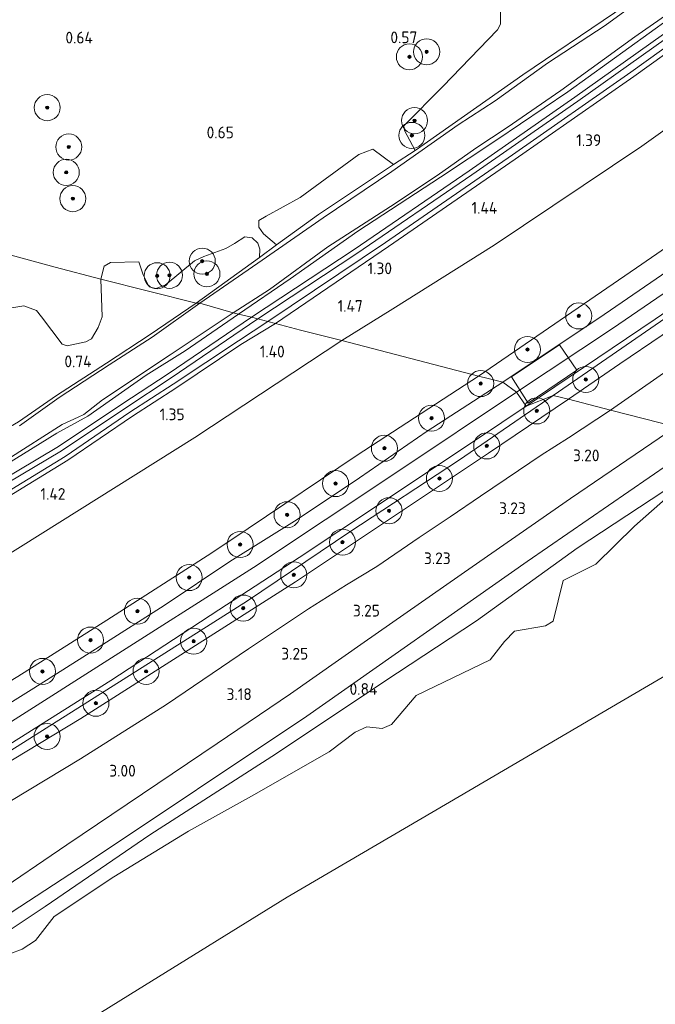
# Model space of a CAD drawing. Extents: x 130905 to 137824, y 412333 to 417928.
# Tile 99 of 256: x 132992 to 133089, y 413703 to 413854. Entities that reach past the tile are written whole.
import ezdxf
from ezdxf.enums import TextEntityAlignment as Align
from ezdxf.lldxf.tags import DXFTag

# ---------------------------------------------------------------- set-up
doc = ezdxf.new("R2010")
doc.units = 0
for name, color, linetype, lineweight in [('B-ME-BC-BETONVORM-GV', 50, 'Continuous', 18), ('B-ME-GR-BOOM-S', 90, 'Continuous', 25), ('B-ME-GR-GRAS-GV', 60, 'Continuous', 13), ('B-ME-GR-MOERAS-GV', 120, 'Continuous', 13), ('B-ME-GR-RIET-GV', 120, 'Continuous', 13), ('B-ME-GW-TALUD_KRUIN-G', 90, 'Continuous', 18), ('B-ME-GW-TALUD_TEEN-G', 90, 'Continuous', 18), ('B-ME-IE-TERREINAFSCHEIDING_KUNSTMATIG_HEKWERK-G', 20, 'IE-TERREINAFSCHEIDING-KUNSTMATIG', 18), ('B-ME-KG-GRENS_OPNAME-G', 210, 'KG-OPNAME', 18), ('B-ME-OB-OEVERVOORZIENING-G', 7, 'Continuous', 18), ('B-ME-OG-WATER_KANAAL-GV', 120, 'Continuous', 18), ('B-ME-OG-WATER_SLOOT-G', 120, 'Continuous', 18), ('B-ME-OG-WATER_SLOOT-GV', 120, 'Continuous', 18), ('B-ME-VH-VERHARDING_ASFALT-GV', 252, 'Continuous', 18), ('B-ME-VH-VERHARDING_GESLOTEN-GV', 252, 'Continuous', 18), ('B-ME-WH-WINTERBED-G', 150, 'WH-WINTERBED', 18), ('X-XX-AL-HOOGTELABEL-S', 7, 'Continuous', 25)]:
    doc.layers.add(name, color=color, linetype=linetype, lineweight=lineweight)
doc.styles.add('NLCS-ISO-ANNOTATIVE-T18', font='NLCS-ISO.ttf', dxfattribs={"height": 1.8})
doc.styles.get("Standard").update_dxf_attribs({"font": 'arial.ttf'})
doc.linetypes.add('IE-TERREINAFSCHEIDING-KUNSTMATIG', pattern='A,4,[82,NLCS.SHX,S=0.75,R=90,X=0,Y=0],4,-2', length=10)
tags = doc.linetypes.add('KG-OPNAME', pattern='A,5.5,-2,["O",Standard,S=1.8,R=0,X=-0.5,Y=-0.9],-2,5.5,-2,[5,NLCS.SHX,S=0.75,R=0,X=0,Y=0],-2', length=19).pattern_tags.tags
tags[6] = DXFTag(74, 10)
tags = doc.linetypes.add('WH-WINTERBED', pattern='A,6,-3.5,["WB",Standard,S=1.8,R=0,X=-1.5,Y=-0.9],-3.5,6,-3.5,6,-3.5,6,-3.5,6,-3.5', length=51).pattern_tags.tags
tags[6] = DXFTag(74, 10)

# ---------------------------------------------------------------- blocks, each defined once
blk = doc.blocks.new('SAL-HOOGTELABEL-SO')
at = {"color": 0, "linetype": 'ByBlock', "lineweight": -2, "style": 'NLCS-ISO-ANNOTATIVE-T18'}
blk.add_attdef('HOOGTE', text='', height=1.8, dxfattribs=at).set_placement((2.79, 0), align=Align.RIGHT)
blk = doc.blocks.new('SGR-BOOM_01-SO')
at = {"linetype": 'ByBlock', "lineweight": 18}
h = blk.add_hatch(color=0, dxfattribs=at)
h.dxf.hatch_style = 1
edge = h.paths.add_edge_path()
edge.add_arc((0, 0), 0.25, 0, 360)
at = {"color": 0, "linetype": 'ByBlock', "lineweight": 18}
for radius in [2, 0.25]:
    blk.add_circle((0, 0), radius, dxfattribs=at)

msp = doc.modelspace()

# ---------------------------------------------------------------- linework, layer by layer
at = {"layer": 'B-ME-BC-BETONVORM-GV'}
for points in [[(133043.44, 413817.677, 0.957), (133028.285, 413807.643, 1.062), (133027.282, 413807.916, 1.057), (133043.021, 413818.301, 0.957), (133060.675, 413830.345, 0.957), (133076.929, 413841.656, 0.957), (133096.363, 413855.462, 0.957), (133109.171, 413864.717, 0.919), (133121.794, 413873.77, 0.857), (133134.281, 413882.87, 0.857), (133156.952, 413899.849, 0.954), (133157.403, 413899.247, 0.954), (133134.727, 413882.265, 0.857), (133122.234, 413873.16, 0.857), (133109.61, 413864.107, 0.919), (133096.8, 413854.851, 0.957), (133077.362, 413841.042, 0.957), (133061.102, 413829.726, 0.957)], [(133048.3, 413818.726, 1.057), (133030.957, 413806.917, 1.057), (133029.792, 413807.234, 1.053), (133047.855, 413819.376, 1.057), (133067.325, 413832.802, 1.045), (133085.516, 413845.47, 1.033), (133107.009, 413860.974, 1.033), (133121.304, 413871.11, 0.987), (133142.429, 413886.549, 0.987), (133158.185, 413898.186, 1.087), (133158.653, 413897.552, 1.087), (133142.895, 413885.914, 0.987), (133121.765, 413870.471, 0.987), (133107.468, 413860.334, 1.033), (133085.972, 413844.827, 1.033), (133067.773, 413832.154, 1.045)]]:
    msp.add_polyline3d(points, close=True, dxfattribs=at)
for points in [[(132926.401, 413747.671, 0.818), (132940.413, 413755.38, 0.848), (132961.476, 413766.934, 0.908), (132978.862, 413776.876, 1.006), (132997.696, 413788.082, 0.931), (133007.415, 413794.539, 0.964), (133014.501, 413799.233, 0.93), (133027.282, 413807.916, 1.057), (133028.285, 413807.643, 1.062), (133014.94, 413798.577, 0.93), (133007.851, 413793.882, 0.964), (132998.116, 413787.414, 0.931), (132979.26, 413776.194, 1.006), (132961.862, 413766.246, 0.908), (132940.793, 413754.689, 0.848), (132926.781, 413746.979, 0.818)], [(132927.322, 413745.963, 0.953), (132941.338, 413753.628, 0.884), (132962.285, 413765.348, 1), (132979.799, 413774.973, 0.972), (132998.72, 413786.557, 0.825), (133008.646, 413793.333, 0.978), (133015.291, 413797.623, 0.989), (133025.287, 413804.293, 1.045), (133029.792, 413807.234, 1.053), (133030.957, 413806.917, 1.057), (133025.669, 413803.695, 1.045), (133015.681, 413797.03, 0.99), (133009.039, 413792.742, 0.979), (132999.106, 413785.961, 0.825), (132980.155, 413774.359, 0.973), (132962.629, 413764.728, 1.001), (132941.682, 413753.007, 0.884), (132927.665, 413745.342, 0.953)]]:
    msp.add_polyline3d(points, dxfattribs=at)
at = {"layer": 'B-ME-GR-GRAS-GV'}
for points in [[(133047.855, 413819.376, 1.057), (133029.792, 413807.234, 1.053), (133028.285, 413807.643, 1.062), (133043.44, 413817.677, 0.957), (133061.102, 413829.726, 0.957), (133077.362, 413841.042, 0.957), (133096.8, 413854.851, 0.957), (133109.61, 413864.107, 0.919), (133122.234, 413873.16, 0.857), (133134.727, 413882.265, 0.857), (133157.403, 413899.247, 0.954), (133158.185, 413898.186, 1.087), (133142.429, 413886.549, 0.987), (133121.304, 413871.11, 0.987), (133107.009, 413860.974, 1.033), (133085.516, 413845.47, 1.033), (133067.325, 413832.802, 1.045)], [(133048.979, 413809.211, 2.097), (133041.153, 413804.336, 2.085), (133034.814, 413805.937, 1.262), (133030.957, 413806.917, 1.057), (133048.3, 413818.726, 1.057), (133067.773, 413832.154, 1.045), (133085.972, 413844.827, 1.033), (133107.468, 413860.334, 1.033), (133121.765, 413870.471, 0.987), (133142.895, 413885.914, 0.987), (133158.653, 413897.552, 1.087), (133160.231, 413895.419, 1.001), (133164.743, 413889.324, 2.347), (133149.661, 413877.927, 2.385), (133126.098, 413861.255, 2.335), (133109.205, 413849.861, 2.21), (133087.171, 413834.123, 2.285), (133064.55, 413818.951, 2.26)], [(133086.386, 413815.479, 5.721), (133062.124, 413798.878, 5.736), (133041.153, 413804.336, 2.085), (133048.979, 413809.211, 2.097), (133064.55, 413818.951, 2.26), (133087.171, 413834.123, 2.285), (133109.205, 413849.861, 2.21), (133126.098, 413861.255, 2.335), (133149.661, 413877.927, 2.385), (133164.743, 413889.324, 2.347), (133173.417, 413877.608, 5.594), (133143.959, 413856.092, 5.712), (133114.142, 413834.602, 5.693)], [(133070.796, 413801.281, 6.275), (133065.872, 413797.912, 6.275), (133063.627, 413798.491, 5.874), (133062.124, 413798.878, 5.736), (133086.386, 413815.479, 5.721), (133114.142, 413834.602, 5.693), (133143.959, 413856.092, 5.712), (133173.417, 413877.608, 5.594), (133175.097, 413875.338, 6.119), (133147.425, 413854.809, 6.098), (133130.307, 413842.445, 6.127), (133113.188, 413830.08, 6.155), (133080.578, 413807.779, 6.408)], [(133150.781, 413847.533, 5.694), (133149.179, 413846.369, 5.68), (133150.654, 413844.457, 5.68), (133152.388, 413845.696, 5.68), (133153.519, 413844.586, 5.559), (133152.113, 413843.681, 5.561), (133151.373, 413843.76, 5.561), (133150.959, 413843.77, 5.561), (133150.464, 413843.958, 5.561), (133149.839, 413844.482, 5.561), (133148.818, 413845.827, 5.662), (133147.738, 413846.719, 5.825), (133146.537, 413846.395, 5.975), (133144.54, 413845.319, 6.037), (133129.592, 413834.524, 5.962), (133114.118, 413823.645, 6.025), (133098.271, 413812.896, 6.062), (133073.599, 413795.887, 6.062), (133069.417, 413794.238, 6.188), (133089.248, 413807.615, 6.198), (133110.997, 413822.52, 6.198), (133139.231, 413842.364, 6.085), (133147.412, 413848.514, 6.098), (133149.031, 413849.715, 5.974)], [(133083.799, 413800.729, 5.578), (133075.947, 413795.315, 5.596), (133073.599, 413795.887, 6.062), (133098.271, 413812.896, 6.062), (133114.118, 413823.645, 6.025), (133129.592, 413834.524, 5.962), (133144.54, 413845.319, 6.037), (133146.537, 413846.395, 5.975), (133147.738, 413846.719, 5.825), (133148.818, 413845.827, 5.662), (133145.94, 413843.83, 5.468), (133126.943, 413830.31, 5.269), (133103.319, 413813.93, 5.461)]]:
    msp.add_polyline3d(points, close=True, dxfattribs=at)
for points in [[(133095.476, 413862.821, 0.563), (133081.562, 413852.637, 0.563), (133072.721, 413846.878, 0.563), (133064.666, 413841.073, 0.563), (133058.988, 413837.431, 0.563), (133048.806, 413830.233, 0.563), (133038.284, 413823.154, 0.563), (133028.944, 413816.673, 0.563), (133019.385, 413810.059, 0.563), (133018.793, 413810.047, 0.653), (133028.529, 413817.04, 0.76), (133031.143, 413818.988, 0.785), (133037.597, 413823.642, 0.885), (133049.095, 413831.348, 0.823), (133052.382, 413833.489, 0.823), (133054.282, 413834.823, 0.823), (133068.915, 413845.099, 0.823), (133082.968, 413854.587, 0.885), (133100.944, 413867.662, 0.86)], [(133103.895, 413862.789, 0.853), (133075.816, 413842.469, 0.928), (133064.959, 413835.088, 0.916), (133056.273, 413829.375, 0.941), (133043.593, 413821.086, 0.916), (133033.25, 413813.811, 0.853), (133025.303, 413808.369, 0.866), (133024.454, 413808.573, 0.563), (133030.04, 413812.171, 0.563), (133038.983, 413818.714, 0.563), (133048.626, 413824.861, 0.563), (133055.779, 413829.665, 0.563), (133061.738, 413833.838, 0.563), (133066.543, 413837.003, 0.563), (133074.768, 413842.692, 0.563), (133086.126, 413850.908, 0.563), (133094.179, 413856.6, 0.563)], [(133096.363, 413855.462, 0.957), (133076.929, 413841.656, 0.957), (133060.675, 413830.345, 0.957), (133043.021, 413818.301, 0.957), (133027.282, 413807.916, 1.057), (133025.303, 413808.369, 0.866), (133033.25, 413813.811, 0.853), (133043.593, 413821.086, 0.916), (133056.273, 413829.375, 0.941), (133064.959, 413835.088, 0.916), (133075.816, 413842.469, 0.928), (133103.895, 413862.789, 0.853)], [(133101, 413806.653, 3.65), (133082.358, 413793.663, 3.689), (133075.947, 413795.315, 5.596), (133083.799, 413800.729, 5.578), (133103.319, 413813.93, 5.461)], [(132991.558, 413791.862, 0.737), (132997.354, 413795.885, 0.761), (133005.026, 413800.864, 0.713), (133011.723, 413805.24, 0.701), (133018.793, 413810.047, 0.653), (133019.385, 413810.059, 0.563), (133012.073, 413804.828, 0.563), (133005.454, 413800.571, 0.563), (132997.781, 413795.607, 0.563), (132991.679, 413791.254, 0.563)], [(132926.238, 413750.346, 0.563), (132939.526, 413757.373, 0.563), (132948.31, 413762.371, 0.563), (132959.018, 413768.183, 0.563), (132972.265, 413775.473, 0.563), (132980.89, 413780.564, 0.563), (132989.887, 413786.116, 0.563), (132998.231, 413791.438, 0.563), (133000.708, 413792.576, 0.563), (133001.579, 413792.996, 0.563), (133004.412, 413795.209, 0.563), (133014.807, 413802.142, 0.563), (133024.454, 413808.573, 0.563), (133025.303, 413808.369, 0.866), (133017.09, 413802.747, 0.935), (133011.149, 413799.007, 0.935), (133002.198, 413792.714, 0.935), (132997.435, 413790.107, 0.935), (132982.05, 413780.627, 0.935), (132969.939, 413773.631, 0.948), (132957.407, 413766.746, 0.91), (132941.223, 413757.825, 0.91), (132924.145, 413748.59, 0.898)], [(132924.145, 413748.59, 0.898), (132941.223, 413757.825, 0.91), (132957.407, 413766.746, 0.91), (132969.939, 413773.631, 0.948), (132982.05, 413780.627, 0.935), (132997.435, 413790.107, 0.935), (133002.198, 413792.714, 0.935), (133011.149, 413799.007, 0.935), (133017.09, 413802.747, 0.935), (133025.303, 413808.369, 0.866), (133027.282, 413807.916, 1.057), (133014.501, 413799.233, 0.93), (133007.415, 413794.539, 0.964), (132997.696, 413788.082, 0.931), (132978.862, 413776.876, 1.006), (132961.476, 413766.934, 0.908), (132940.413, 413755.38, 0.848), (132926.401, 413747.671, 0.818)], [(132927.665, 413745.342, 0.953), (132941.682, 413753.007, 0.884), (132962.629, 413764.728, 1.001), (132980.155, 413774.359, 0.973), (132999.106, 413785.961, 0.825), (133009.039, 413792.742, 0.979), (133015.681, 413797.03, 0.99), (133025.669, 413803.695, 1.045), (133030.957, 413806.917, 1.057), (133034.814, 413805.937, 1.262), (133041.153, 413804.336, 2.085), (133018.605, 413789.425, 2.035), (132988.839, 413770.78, 1.985), (132969.027, 413759.166, 1.822), (132939.097, 413741.742, 1.722), (132919.173, 413731.063, 1.635)], [(132926.781, 413746.979, 0.818), (132940.793, 413754.689, 0.848), (132961.862, 413766.246, 0.908), (132979.26, 413776.194, 1.006), (132998.116, 413787.414, 0.931), (133007.851, 413793.882, 0.964), (133014.94, 413798.577, 0.93), (133028.285, 413807.643, 1.062), (133029.792, 413807.234, 1.053), (133025.287, 413804.293, 1.045), (133015.291, 413797.623, 0.989), (133008.646, 413793.333, 0.978), (132998.72, 413786.557, 0.825), (132979.799, 413774.973, 0.972), (132962.285, 413765.348, 1), (132941.338, 413753.628, 0.884), (132927.322, 413745.963, 0.953)], [(133092.397, 413791.075, 3.028), (133082.358, 413793.663, 3.689), (133101, 413806.653, 3.65)], [(132919.173, 413731.063, 1.635), (132939.097, 413741.742, 1.722), (132969.027, 413759.166, 1.822), (132988.839, 413770.78, 1.985), (133018.605, 413789.425, 2.035), (133041.153, 413804.336, 2.085), (133062.124, 413798.878, 5.736), (133043.511, 413786.723, 5.643), (133026.794, 413775.476, 5.673), (133021.22, 413771.781, 5.784), (133005.107, 413761.409, 5.79), (132991.43, 413752.782, 5.682), (132975.787, 413743.333, 5.49), (132966.179, 413737.39, 5.502), (132952.457, 413729.116, 5.523), (132941.797, 413722.836, 5.547), (132921.294, 413711.214, 5.598)], [(132991.43, 413752.782, 5.682), (133005.107, 413761.409, 5.79), (133021.22, 413771.781, 5.784), (133026.794, 413775.476, 5.673), (133043.511, 413786.723, 5.643), (133062.124, 413798.878, 5.736), (133063.627, 413798.491, 5.874), (133065.872, 413797.912, 6.275), (133054.222, 413790.434, 6.275), (133043.845, 413783.271, 6.275), (133034.297, 413776.89, 6.275), (133023.945, 413770.428, 6.275), (133013.87, 413763.703, 6.275), (133003.926, 413757.339, 6.275), (132993.889, 413750.985, 6.275), (132984.038, 413744.845, 6.275)], [(132923.591, 413702.621, 6.163), (132933.71, 413708.5, 6.125), (132944.374, 413714.983, 6), (132954.751, 413720.992, 6), (132965.43, 413727.445, 6), (132976.333, 413733.904, 6), (132989.247, 413741.769, 6.075), (133005.704, 413752.189, 6.2), (133022.281, 413763.007, 6.15), (133034.628, 413771.05, 6.125), (133046.755, 413779.109, 6.189), (133065.693, 413791.771, 6.177), (133069.417, 413794.238, 6.188), (133073.599, 413795.887, 6.062), (133059.188, 413786.029, 6.112), (133042.38, 413774.987, 6.125), (133026.66, 413764.385, 6.087), (133019.412, 413759.806, 6.178), (132990.347, 413741.44, 6.053), (132966.313, 413726.802, 6.09), (132953.013, 413718.977, 6.128), (132933.4, 413707.62, 5.96), (132911.033, 413694.893, 5.975)], [(132911.033, 413694.893, 5.975), (132933.4, 413707.62, 5.96), (132953.013, 413718.977, 6.128), (132966.313, 413726.802, 6.09), (132990.347, 413741.44, 6.053), (133019.412, 413759.806, 6.178), (133026.66, 413764.385, 6.087), (133042.38, 413774.987, 6.125), (133059.188, 413786.029, 6.112), (133073.599, 413795.887, 6.062), (133075.947, 413795.315, 5.596), (133063.655, 413787.044, 5.396), (133034.034, 413767.292, 5.474), (133001.083, 413746.34, 5.444), (132982.551, 413735.171, 5.425), (132964.02, 413724.003, 5.405), (132932.57, 413705.451, 5.432), (132913.35, 413694.278, 5.372)], [(132982.551, 413735.171, 5.425), (133001.083, 413746.34, 5.444), (133034.034, 413767.292, 5.474), (133063.655, 413787.044, 5.396), (133075.947, 413795.315, 5.596), (133082.358, 413793.663, 3.689), (133075.936, 413789.402, 3.578), (133071.75, 413786.758, 3.683), (133068.264, 413784.391, 3.674), (133062.449, 413780.448, 3.692), (133057.769, 413777.277, 3.611), (133053.031, 413774.124, 3.65), (133046.504, 413769.686, 3.56), (133041.86, 413766.836, 3.629), (133036.013, 413763.148, 3.656), (133026.829, 413757.021, 3.566), (133014.229, 413748.474, 3.512), (133001.065, 413740.167, 3.368), (132990.486, 413733.774, 3.398)], [(132990.486, 413733.774, 3.398), (133001.065, 413740.167, 3.368), (133014.229, 413748.474, 3.512), (133026.829, 413757.021, 3.566), (133036.013, 413763.148, 3.656), (133041.86, 413766.836, 3.629), (133046.504, 413769.686, 3.56), (133053.031, 413774.124, 3.65), (133057.769, 413777.277, 3.611), (133062.449, 413780.448, 3.692), (133068.264, 413784.391, 3.674), (133071.75, 413786.758, 3.683), (133075.936, 413789.402, 3.578), (133082.358, 413793.663, 3.689), (133092.397, 413791.075, 3.028), (133076.254, 413780.085, 2.948), (133061.161, 413769.61, 2.849), (133044.577, 413758.067, 2.777), (133033.256, 413750.135, 2.702), (133022.034, 413742.496, 2.576), (133010.572, 413734.788, 2.63), (132998.933, 413726.958, 2.603), (132987.185, 413718.975, 2.591)], [(132922.39, 413678.949, 2.18), (132931.279, 413684.601, 2.255), (132943.177, 413691.983, 2.375), (132954.733, 413699.002, 2.438), (132966.522, 413706.232, 2.45), (132978.25, 413713.562, 2.573), (132987.185, 413718.975, 2.591), (132998.933, 413726.958, 2.603), (133010.572, 413734.788, 2.63), (133022.034, 413742.496, 2.576), (133033.256, 413750.135, 2.702), (133044.577, 413758.067, 2.777), (133061.161, 413769.61, 2.849), (133076.254, 413780.085, 2.948), (133092.397, 413791.075, 3.028)], [(133097.671, 413789.745, 2.102), (133069.597, 413770.418, 1.677), (133035.804, 413746.687, 1.577), (133002.084, 413724.227, 1.452), (132973.542, 413705.609, 1.327), (132958.527, 413696.345, 1.452), (132936.025, 413683.5, 1.377), (132921.135, 413672.878, 0.7)]]:
    msp.add_polyline3d(points, dxfattribs=at)
at = {"layer": 'B-ME-GR-MOERAS-GV'}
for points in [[(133065.462, 413859.885, 0.76), (133065.501, 413852.868, 0.811), (133065.053, 413851.99, 0.811), (133056.663, 413843.313, 0.735), (133050.667, 413837.253, 0.735), (133050.755, 413836.564, 0.735), (133052.382, 413833.489, 0.823), (133049.095, 413831.348, 0.823), (133045.887, 413833.667, 0.823), (133043.754, 413832.857, 0.76), (133034.754, 413826.257, 0.76), (133029.565, 413823.417, 0.76), (133028.433, 413822.732, 0.785), (133028.432, 413821.721, 0.785), (133029.133, 413820.701, 0.785), (133031.143, 413818.988, 0.785), (133028.529, 413817.04, 0.76), (133028.576, 413818.316, 0.76), (133028.266, 413819.247, 0.76), (133027.409, 413820.087, 0.76), (133026.26, 413820.23, 0.76), (133024.688, 413819.229, 0.76), (133023.333, 413818.462, 0.76), (133019.967, 413817.236, 0.76), (133018.568, 413816.561, 0.76), (133014.05, 413812.8, 0.76), (133012.631, 413812.286, 0.76), (133011.587, 413812.574, 0.76), (133010.669, 413814.421, 0.76), (133009.98, 413816.378, 0.76), (133005.67, 413816.286, 0.811), (133004.694, 413815.711, 0.811), (133004.16, 413813.712, 0.811), (132997.191, 413815.584, 0.698), (132985.859, 413818.628, 0.698)], [(132985.859, 413818.628, 0.698), (132997.191, 413815.584, 0.698), (133004.16, 413813.712, 0.811), (133004.399, 413807.941, 0.836), (133003.758, 413806.308, 0.861), (133002.737, 413804.597, 0.886), (133001.846, 413804.133, 0.861), (132999.003, 413803.528, 0.785), (132998.262, 413803.764, 0.785), (132995.067, 413807.935, 0.861), (132994.281, 413808.915, 0.861), (132992.369, 413809.63, 0.861), (132989.528, 413809.166, 0.76)]]:
    msp.add_polyline3d(points, dxfattribs=at)
at = {"layer": 'B-ME-GR-RIET-GV'}
for points in [[(133100.944, 413867.662, 0.86), (133082.968, 413854.587, 0.885), (133068.915, 413845.099, 0.823), (133054.282, 413834.823, 0.823), (133052.382, 413833.489, 0.823), (133050.755, 413836.564, 0.735), (133050.667, 413837.253, 0.735), (133056.663, 413843.313, 0.735), (133065.053, 413851.99, 0.811), (133065.501, 413852.868, 0.811), (133065.462, 413859.885, 0.76), (133065.547, 413860.999, 0.76), (133064.387, 413868.976, 0.76), (133064.504, 413874.77, 0.76), (133062.043, 413888.594, 0.823), (133060.694, 413896.233, 0.874), (133059.999, 413903.526, 0.798), (133059.018, 413913.293, 0.823), (133058.612, 413926.924, 0.823), (133057.506, 413936.805, 0.874), (133056.432, 413946.04, 0.874)], [(132989.528, 413809.166, 0.76), (132992.369, 413809.63, 0.861), (132994.281, 413808.915, 0.861), (132995.067, 413807.935, 0.861), (132998.262, 413803.764, 0.785), (132999.003, 413803.528, 0.785), (133001.846, 413804.133, 0.861), (133002.737, 413804.597, 0.886), (133003.758, 413806.308, 0.861), (133004.399, 413807.941, 0.836), (133004.16, 413813.712, 0.811), (133018.793, 413810.047, 0.653), (133011.723, 413805.24, 0.701), (133005.026, 413800.864, 0.713), (132997.354, 413795.885, 0.761), (132991.558, 413791.862, 0.737)], [(133090.549, 413781.226, 0.7), (133077.281, 413772.456, 0.7), (133061.804, 413761.349, 0.7), (133047.593, 413751.955, 0.7), (133031.105, 413740.954, 0.7), (133011.702, 413728.492, 0.7), (132995.624, 413717.519, 0.7), (132983.919, 413709.728, 0.7), (132971.953, 413702.01, 0.7), (132969.296, 413701.775, 0.7), (132967.929, 413700.918, 0.7), (132959.902, 413695.522, 0.7), (132953.992, 413691.543, 0.7), (132944.595, 413686.702, 0.7), (132938.482, 413683.67, 0.7), (132928.735, 413677.446, 0.7), (132921.135, 413672.878, 0.7), (132936.025, 413683.5, 1.377), (132958.527, 413696.345, 1.452), (132973.542, 413705.609, 1.327), (133002.084, 413724.227, 1.452), (133035.804, 413746.687, 1.577), (133069.597, 413770.418, 1.677), (133097.671, 413789.745, 2.102)], [(132928.735, 413677.446, 0.7), (132938.482, 413683.67, 0.7), (132944.595, 413686.702, 0.7), (132953.992, 413691.543, 0.7), (132959.902, 413695.522, 0.7), (132967.929, 413700.918, 0.7), (132969.296, 413701.775, 0.7), (132971.953, 413702.01, 0.7), (132983.919, 413709.728, 0.7), (132995.624, 413717.519, 0.7), (133011.702, 413728.492, 0.7), (133031.105, 413740.954, 0.7), (133047.593, 413751.955, 0.7), (133061.804, 413761.349, 0.7), (133077.281, 413772.456, 0.7), (133090.549, 413781.226, 0.7)], [(133091.665, 413780.823, 0.7), (133086.082, 413775.871, 0.7), (133080.121, 413770.001, 0.7), (133075.105, 413767.531, 0.7), (133073.569, 413761.279, 0.7), (133072.419, 413760.555, 0.7), (133067.636, 413759.748, 0.7), (133066.121, 413758.141, 0.7), (133063.917, 413755.326, 0.7), (133052.564, 413749.853, 0.7), (133048.754, 413745.445, 0.7), (133047.344, 413744.793, 0.7), (133044.968, 413745.089, 0.7), (133043.202, 413744.238, 0.7), (133039.228, 413741.252, 0.7), (133027.298, 413734.455, 0.7), (133017.632, 413729.061, 0.7), (133006.166, 413722.064, 0.7), (132997.014, 413715.982, 0.7), (132994.126, 413712.284, 0.7), (132992.08, 413710.962, 0.7), (132984.47, 413708.084, 0.7)]]:
    msp.add_polyline3d(points, dxfattribs=at)
for points in [[(133037.597, 413823.642, 0.885), (133031.143, 413818.988, 0.785), (133029.133, 413820.701, 0.785), (133028.432, 413821.721, 0.785), (133028.433, 413822.732, 0.785), (133029.565, 413823.417, 0.76), (133034.754, 413826.257, 0.76), (133043.754, 413832.857, 0.76), (133045.887, 413833.667, 0.823), (133049.095, 413831.348, 0.823)], [(133028.529, 413817.04, 0.76), (133018.793, 413810.047, 0.653), (133004.16, 413813.712, 0.811), (133004.694, 413815.711, 0.811), (133005.67, 413816.286, 0.811), (133009.98, 413816.378, 0.76), (133010.669, 413814.421, 0.76), (133011.587, 413812.574, 0.76), (133012.631, 413812.286, 0.76), (133014.05, 413812.8, 0.76), (133018.568, 413816.561, 0.76), (133019.967, 413817.236, 0.76), (133023.333, 413818.462, 0.76), (133024.688, 413819.229, 0.76), (133026.26, 413820.23, 0.76), (133027.409, 413820.087, 0.76), (133028.266, 413819.247, 0.76), (133028.576, 413818.316, 0.76)]]:
    msp.add_polyline3d(points, close=True, dxfattribs=at)
at = {"layer": 'B-ME-GW-TALUD_KRUIN-G'}
for points in [[(133062.124, 413798.878, 5.736), (133086.386, 413815.479, 5.721), (133114.142, 413834.602, 5.693), (133143.959, 413856.092, 5.712), (133173.417, 413877.608, 5.594)], [(133148.818, 413845.827, 5.662), (133147.738, 413846.719, 5.825), (133146.537, 413846.395, 5.975), (133144.54, 413845.319, 6.037), (133129.592, 413834.524, 5.962), (133114.118, 413823.645, 6.025), (133098.271, 413812.896, 6.062), (133073.599, 413795.887, 6.062)], [(133062.124, 413798.878, 5.736), (133043.511, 413786.723, 5.643), (133026.794, 413775.476, 5.673), (133021.22, 413771.781, 5.784), (133005.107, 413761.409, 5.79), (132991.43, 413752.782, 5.682), (132975.787, 413743.333, 5.49), (132966.179, 413737.39, 5.502), (132952.457, 413729.116, 5.523), (132941.797, 413722.836, 5.547), (132921.294, 413711.214, 5.598), (132893.232, 413695.033, 5.58), (132868.108, 413682.394, 5.61), (132862.338, 413680.117, 5.923), (132855.942, 413678.129, 5.835), (132847.585, 413675.632, 5.574), (132844.528, 413674.545, 5.422)], [(133073.599, 413795.887, 6.062), (133059.188, 413786.029, 6.112), (133042.38, 413774.987, 6.125), (133026.66, 413764.385, 6.087), (133019.412, 413759.806, 6.178), (132990.347, 413741.44, 6.053), (132966.313, 413726.802, 6.09), (132953.013, 413718.977, 6.128), (132933.4, 413707.62, 5.96)], [(133092.397, 413791.075, 3.028), (133076.254, 413780.085, 2.948), (133061.161, 413769.61, 2.849), (133044.577, 413758.067, 2.777), (133033.256, 413750.135, 2.702), (133022.034, 413742.496, 2.576), (133010.572, 413734.788, 2.63), (132998.933, 413726.958, 2.603), (132987.185, 413718.975, 2.591), (132978.25, 413713.562, 2.573), (132966.522, 413706.232, 2.45), (132954.733, 413699.002, 2.438), (132943.177, 413691.983, 2.375), (132931.279, 413684.601, 2.255), (132922.39, 413678.949, 2.18)]]:
    msp.add_polyline3d(points, dxfattribs=at)
at = {"layer": 'B-ME-GW-TALUD_TEEN-G'}
for points in [[(133164.743, 413889.324, 2.347), (133149.661, 413877.927, 2.385), (133126.098, 413861.255, 2.335), (133109.205, 413849.861, 2.21), (133087.171, 413834.123, 2.285), (133064.55, 413818.951, 2.26), (133048.979, 413809.211, 2.097), (133041.153, 413804.336, 2.085)], [(133153.9, 413835.289, 2.677), (133151.644, 413835.546, 2.767), (133150.437, 413836.261, 2.894), (133149.25, 413837.953, 3.062), (133148.468, 413838.518, 3.142), (133146.967, 413838.492, 3.181), (133145.284, 413837.718, 3.244), (133126.372, 413824.323, 3.455), (133101, 413806.653, 3.65), (133082.358, 413793.663, 3.689)], [(132834.137, 413691.445, 1.242), (132841.437, 413693.878, 1.597), (132854.702, 413698.236, 1.46), (132868.676, 413704.233, 1.472), (132887.42, 413713.608, 1.447), (132919.173, 413731.063, 1.635), (132939.097, 413741.742, 1.722), (132969.027, 413759.166, 1.822), (132988.839, 413770.78, 1.985), (133018.605, 413789.425, 2.035), (133041.153, 413804.336, 2.085)], [(133082.358, 413793.663, 3.689), (133075.936, 413789.402, 3.578), (133071.75, 413786.758, 3.683), (133068.264, 413784.391, 3.674), (133062.449, 413780.448, 3.692), (133057.769, 413777.277, 3.611), (133053.031, 413774.124, 3.65), (133046.504, 413769.686, 3.56), (133041.86, 413766.836, 3.629), (133036.013, 413763.148, 3.656), (133026.829, 413757.021, 3.566), (133014.229, 413748.474, 3.512), (133001.065, 413740.167, 3.368), (132990.486, 413733.774, 3.398), (132979.846, 413727.481, 3.407), (132966.628, 413719.334, 3.326), (132956.986, 413713.35, 3.278), (132942.741, 413704.595, 3.296), (132933.274, 413698.969, 3.302), (132922.049, 413692.691, 3.356)]]:
    msp.add_polyline3d(points, dxfattribs=at)
at = {"layer": 'B-ME-IE-TERREINAFSCHEIDING_KUNSTMATIG_HEKWERK-G'}
for points in [[(133075.947, 413795.315, 5.596), (133083.799, 413800.729, 5.578), (133103.319, 413813.93, 5.461), (133126.943, 413830.31, 5.269), (133145.94, 413843.83, 5.468), (133148.818, 413845.827, 5.662)], [(132737.123, 413599.266, 5.288), (132756.751, 413609.324, 5.318), (132786.629, 413625.304, 5.567), (132817.592, 413641.439, 5.459), (132847.345, 413656.963, 5.312), (132867.252, 413668.14, 5.357), (132894.131, 413683.105, 5.312), (132913.35, 413694.278, 5.372), (132932.57, 413705.451, 5.432), (132964.02, 413724.003, 5.405), (132982.551, 413735.171, 5.425), (133001.083, 413746.34, 5.444), (133034.034, 413767.292, 5.474), (133063.655, 413787.044, 5.396), (133075.947, 413795.315, 5.596)]]:
    msp.add_polyline3d(points, dxfattribs=at)
at = {"layer": 'B-ME-KG-GRENS_OPNAME-G'}
msp.add_polyline3d([(132735.377, 413553.77, 0.242), (132755.367, 413564.024, 0.242), (132775.357, 413574.277, 0.242), (132795.348, 413584.53, 0.242), (132815.338, 413594.784, 0.242), (132836.572, 413606.247, 0.242), (132857.806, 413617.71, 0.242), (132879.041, 413629.172, 0.242), (132900.275, 413640.635, 0.242), (132921.806, 413652.426, 0.242), (132943.338, 413664.218, 0.242), (132965.09, 413677.361, 0.242), (132986.843, 413690.504, 0.242), (133009.807, 413704.726, 0.242), (133032.771, 413718.949, 0.242), (133057.657, 413733.525, 0.242), (133082.543, 413748.101, 0.242), (133104.62, 413761.02, 0.242), (133126.697, 413773.94, 0.242), (133134.191, 413780.441, 0.242)], dxfattribs=at)
at = {"layer": 'B-ME-OB-OEVERVOORZIENING-G'}
msp.add_polyline3d([(133090.549, 413781.226, 0.7), (133077.281, 413772.456, 0.7), (133061.804, 413761.349, 0.7), (133047.593, 413751.955, 0.7), (133031.105, 413740.954, 0.7), (133011.702, 413728.492, 0.7), (132995.624, 413717.519, 0.7), (132983.919, 413709.728, 0.7), (132971.953, 413702.01, 0.7), (132969.296, 413701.775, 0.7), (132967.929, 413700.918, 0.7), (132959.902, 413695.522, 0.7), (132953.992, 413691.543, 0.7), (132944.595, 413686.702, 0.7), (132938.482, 413683.67, 0.7), (132928.735, 413677.446, 0.7)], dxfattribs=at)
at = {"layer": 'B-ME-OG-WATER_KANAAL-GV'}
for points in [[(132984.47, 413708.084, 0.7), (132992.08, 413710.962, 0.7), (132994.126, 413712.284, 0.7), (132997.014, 413715.982, 0.7), (133006.166, 413722.064, 0.7), (133017.632, 413729.061, 0.7), (133027.298, 413734.455, 0.7), (133039.228, 413741.252, 0.7), (133043.202, 413744.238, 0.7), (133044.968, 413745.089, 0.7), (133047.344, 413744.793, 0.7), (133048.754, 413745.445, 0.7), (133052.564, 413749.853, 0.7), (133063.917, 413755.326, 0.7), (133066.121, 413758.141, 0.7), (133067.636, 413759.748, 0.7), (133072.419, 413760.555, 0.7), (133073.569, 413761.279, 0.7), (133075.105, 413767.531, 0.7), (133080.121, 413770.001, 0.7), (133086.082, 413775.871, 0.7), (133091.665, 413780.823, 0.7)], [(133104.62, 413761.02, 0.242), (133082.543, 413748.101, 0.242), (133057.657, 413733.525, 0.242), (133032.771, 413718.949, 0.242), (133009.807, 413704.726, 0.242), (132986.843, 413690.504, 0.242), (132965.09, 413677.361, 0.242), (132943.338, 413664.218, 0.242), (132921.806, 413652.426, 0.242), (132900.275, 413640.635, 0.242), (132879.041, 413629.172, 0.242), (132857.806, 413617.71, 0.242), (132836.572, 413606.247, 0.242), (132815.338, 413594.784, 0.242), (132795.348, 413584.53, 0.242), (132775.357, 413574.277, 0.242)]]:
    msp.add_polyline3d(points, dxfattribs=at)
at = {"layer": 'B-ME-OG-WATER_SLOOT-G'}
for points in [[(133100.944, 413867.662, 0.86), (133082.968, 413854.587, 0.885), (133068.915, 413845.099, 0.823), (133054.282, 413834.823, 0.823), (133052.382, 413833.489, 0.823), (133049.095, 413831.348, 0.823), (133037.597, 413823.642, 0.885), (133031.143, 413818.988, 0.785), (133028.529, 413817.04, 0.76), (133018.793, 413810.047, 0.653)], [(133025.303, 413808.369, 0.866), (133033.25, 413813.811, 0.853), (133043.593, 413821.086, 0.916), (133056.273, 413829.375, 0.941), (133064.959, 413835.088, 0.916), (133075.816, 413842.469, 0.928), (133103.895, 413862.789, 0.853)], [(132921.927, 413753.546, 0.71), (132934.282, 413760.133, 0.77), (132936.125, 413760.976, 0.773), (132938.164, 413762.15, 0.77), (132948.779, 413767.743, 0.791), (132956.725, 413772.414, 0.713), (132964.256, 413776.236, 0.743), (132974.656, 413782.015, 0.785), (132981.527, 413786.022, 0.719), (132991.558, 413791.862, 0.737), (132997.354, 413795.885, 0.761), (133005.026, 413800.864, 0.713), (133011.723, 413805.24, 0.701), (133018.793, 413810.047, 0.653)], [(132924.145, 413748.59, 0.898), (132941.223, 413757.825, 0.91), (132957.407, 413766.746, 0.91), (132969.939, 413773.631, 0.948), (132982.05, 413780.627, 0.935), (132997.435, 413790.107, 0.935), (133002.198, 413792.714, 0.935), (133011.149, 413799.007, 0.935), (133017.09, 413802.747, 0.935), (133025.303, 413808.369, 0.866)]]:
    msp.add_polyline3d(points, dxfattribs=at)
at = {"layer": 'B-ME-OG-WATER_SLOOT-GV'}
for points in [[(133094.179, 413856.6, 0.563), (133086.126, 413850.908, 0.563), (133074.768, 413842.692, 0.563), (133066.543, 413837.003, 0.563), (133061.738, 413833.838, 0.563), (133055.779, 413829.665, 0.563), (133048.626, 413824.861, 0.563), (133038.983, 413818.714, 0.563), (133030.04, 413812.171, 0.563), (133024.454, 413808.573, 0.563), (133019.385, 413810.059, 0.563), (133028.944, 413816.673, 0.563), (133038.284, 413823.154, 0.563), (133048.806, 413830.233, 0.563), (133058.988, 413837.431, 0.563), (133064.666, 413841.073, 0.563), (133072.721, 413846.878, 0.563), (133081.562, 413852.637, 0.563), (133095.476, 413862.821, 0.563)], [(132991.679, 413791.254, 0.563), (132997.781, 413795.607, 0.563), (133005.454, 413800.571, 0.563), (133012.073, 413804.828, 0.563), (133019.385, 413810.059, 0.563), (133024.454, 413808.573, 0.563), (133014.807, 413802.142, 0.563), (133004.412, 413795.209, 0.563), (133001.579, 413792.996, 0.563), (133000.708, 413792.576, 0.563), (132998.231, 413791.438, 0.563), (132989.887, 413786.116, 0.563)]]:
    msp.add_polyline3d(points, dxfattribs=at)
at = {"layer": 'B-ME-VH-VERHARDING_ASFALT-GV'}
msp.add_polyline3d([(133089.248, 413807.615, 6.198), (133069.417, 413794.238, 6.188), (133067.969, 413796.408, 6.013), (133065.872, 413797.912, 6.275), (133070.796, 413801.281, 6.275), (133080.578, 413807.779, 6.408), (133113.188, 413830.08, 6.155), (133130.307, 413842.445, 6.127), (133147.425, 413854.809, 6.098), (133175.097, 413875.338, 6.119), (133176.617, 413873.285, 6.131), (133178.101, 413871.281, 6.198), (133172.221, 413866.896, 6.06), (133153.215, 413852.82, 5.954), (133149.031, 413849.715, 5.974), (133147.412, 413848.514, 6.098), (133139.231, 413842.364, 6.085), (133110.997, 413822.52, 6.198)], close=True, dxfattribs=at)
msp.add_polyline3d([(132984.038, 413744.845, 6.275), (132993.889, 413750.985, 6.275), (133003.926, 413757.339, 6.275), (133013.87, 413763.703, 6.275), (133023.945, 413770.428, 6.275), (133034.297, 413776.89, 6.275), (133043.845, 413783.271, 6.275), (133054.222, 413790.434, 6.275), (133065.872, 413797.912, 6.275), (133067.969, 413796.408, 6.013), (133069.417, 413794.238, 6.188), (133065.693, 413791.771, 6.177), (133046.755, 413779.109, 6.189), (133034.628, 413771.05, 6.125), (133022.281, 413763.007, 6.15), (133005.704, 413752.189, 6.2), (132989.247, 413741.769, 6.075)], dxfattribs=at)
at = {"layer": 'B-ME-VH-VERHARDING_GESLOTEN-GV'}
msp.add_polyline3d([(133077.216, 413799.759, 6.26), (133069.744, 413794.705, 6.26), (133067.179, 413798.761, 6.26), (133074.563, 413803.681, 6.26)], close=True, dxfattribs=at)
at = {"layer": 'B-ME-WH-WINTERBED-G'}
for points in [[(133176.617, 413873.285, 6.131), (133147.822, 413851.971, 6.146), (133130.233, 413839.312, 6.182), (133112.644, 413826.653, 6.218), (133082.666, 413806.184, 6.19), (133067.969, 413796.408, 6.013)], [(133067.969, 413796.408, 6.013), (133049.586, 413784.153, 6.027), (133027.588, 413769.488, 6.043), (133004.147, 413754.599, 6.045), (132980.707, 413739.71, 6.046), (132961.007, 413727.883, 6.049), (132941.308, 413716.057, 6.052), (132919.495, 413703.59, 6.136), (132897.682, 413691.124, 6.22), (132876.68, 413679.383, 6.216), (132855.678, 413667.642, 6.211), (132832.924, 413655.481, 6.211), (132810.17, 413643.321, 6.211), (132785.399, 413630.323, 6.196), (132760.628, 413617.325, 6.181), (132737.36, 413605.911, 6.151)]]:
    msp.add_polyline3d(points, dxfattribs=at)

# ---------------------------------------------------------------- block references
at = {"layer": 'B-ME-GR-BOOM-S'}
for p in [(133054.17, 413848.615, 0.906), (133051.517, 413847.844, 0.906), (132995.947, 413840.05, 0.906), (133052.309, 413838.051, 0.906), (133051.9, 413835.791, 0.906), (132999.253, 413834.013, 0.906), (132998.867, 413830.124, 0.756), (132999.879, 413826.089, 0.756), (133019.737, 413816.499, 0.832), (133012.815, 413814.264, 0.769), (133014.706, 413814.328, 0.769), (133020.449, 413814.552, 0.782), (133077.502, 413808.095, 5.922), (133069.639, 413802.947, 5.922), (133062.457, 413797.719, 6.038), (133078.58, 413798.354, 5.922), (133054.921, 413792.418, 5.988), (133071.059, 413793.525, 5.952), (133063.386, 413788.159, 5.977), (133047.681, 413787.797, 5.975), (133040.2, 413782.383, 5.95), (133056.128, 413783.162, 5.902), (133032.752, 413777.605, 5.975), (133048.393, 413778.218, 5.864), (133025.546, 413773.029, 6.1), (133041.251, 413773.39, 5.94), (133033.777, 413768.374, 5.914), (133017.729, 413767.961, 6.15), (133009.786, 413762.803, 6.188), (133026.028, 413763.282, 5.877), (133002.593, 413758.375, 6.212), (133018.416, 413758.199, 5.827), (132995.219, 413753.573, 6.098), (133011.118, 413753.579, 5.84), (133003.418, 413748.68, 5.764), (132995.922, 413743.589, 5.638)]:
    msp.add_blockref('SGR-BOOM_01-SO', p, dxfattribs=at)
at = {"layer": 'X-XX-AL-HOOGTELABEL-S'}
for p, values in [((133000.16, 413849.896, 0.643), {'HOOGTE': '0.64'}), ((133049.947, 413849.931, 0.565), {'HOOGTE': '0.57'}), ((133021.795, 413835.342, 0.65), {'HOOGTE': '0.65'}), ((133078.166, 413834.154, 1.388), {'HOOGTE': '1.39'}), ((133062.22, 413823.782, 1.438), {'HOOGTE': '1.44'}), ((133046.063, 413814.495, 1.3), {'HOOGTE': '1.30'}), ((133041.581, 413808.726, 1.472), {'HOOGTE': '1.47'}), ((133029.602, 413801.736, 1.397), {'HOOGTE': '1.40'}), ((132999.964, 413800.224, 0.742), {'HOOGTE': '0.74'}), ((133014.236, 413792.096, 1.347), {'HOOGTE': '1.35'}), ((133077.899, 413785.803, 3.2), {'HOOGTE': '3.20'}), ((132995.952, 413779.89, 1.422), {'HOOGTE': '1.42'}), ((133066.589, 413777.698, 3.228), {'HOOGTE': '3.23'}), ((133055.065, 413770.019, 3.225), {'HOOGTE': '3.23'}), ((133044.202, 413761.988, 3.253), {'HOOGTE': '3.25'}), ((133033.205, 413755.383, 3.25), {'HOOGTE': '3.25'}), ((133024.544, 413749.177, 3.178), {'HOOGTE': '3.18'}), ((133043.823, 413749.969, 0.838), {'HOOGTE': '0.84'}), ((133006.746, 413737.432, 3.003), {'HOOGTE': '3.00'})]:
    msp.add_blockref('SAL-HOOGTELABEL-SO', p, dxfattribs=at).add_auto_attribs(values)

doc.saveas('drawing.dxf')
